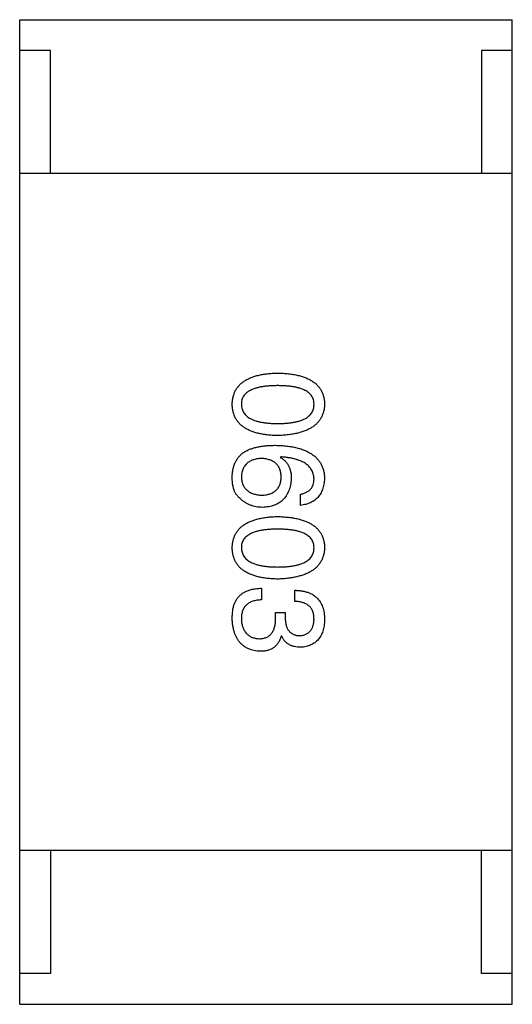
# Model space of a CAD drawing. Header units: millimetres. Extents: x 42 to 554, y 166 to 335.
# Tile 53 of 256: x 394.251 to 395.051, y 220.91 to 222.51. Entities that reach past the tile are written whole.
import ezdxf

# ---------------------------------------------------------------- set-up
doc = ezdxf.new("R2010")
doc.units = ezdxf.units.MM
doc.header["$LTSCALE"] = 30.734
doc.layers.get('0').update_dxf_attribs({"linetype": 'CONTINUOUS'})

msp = doc.modelspace()

# ---------------------------------------------------------------- linework, layer by layer
at = {"linetype": 'Continuous'}
for p, q in [((394.2509, 220.9098), (394.2509, 222.5098)), ((394.2509, 222.5098), (395.0509, 222.5098)), ((395.0509, 220.9098), (395.0509, 222.5098)), ((394.3009, 222.4598), (394.2509, 222.4598)), ((394.3009, 222.2598), (394.3009, 222.4598)), ((395.0009, 222.4598), (395.0009, 222.2598)), ((395.0509, 222.4598), (395.0009, 222.4598)), ((395.0509, 222.2598), (394.2509, 222.2598)), ((394.6748, 221.7993), (394.674, 221.7985)), ((394.7068, 221.7206), (394.7068, 221.7387)), ((394.6437, 221.5858), (394.6437, 221.567)), ((394.6978, 221.5645), (394.6978, 221.5826)), ((394.6666, 221.5375), (394.6666, 221.5465)), ((394.6666, 221.5465), (394.6822, 221.5465)), ((394.6822, 221.5465), (394.6822, 221.5367)), ((394.6765, 221.508), (394.6756, 221.508)), ((395.0509, 221.1598), (394.2509, 221.1598)), ((394.3009, 221.1598), (394.3009, 220.9598)), ((395.0009, 220.9598), (395.0009, 221.1598)), ((394.3009, 220.9598), (394.2509, 220.9598)), ((395.0509, 220.9598), (395.0009, 220.9598)), ((394.2509, 220.9098), (395.0509, 220.9098))]:
    msp.add_line(p, q, dxfattribs=at)
for points, knots in [([(394.5961, 221.8847), (394.5962, 221.8867), (394.5964, 221.8906), (394.5973, 221.8962), (394.5989, 221.9015), (394.6009, 221.9064), (394.6036, 221.9109), (394.6068, 221.9151), (394.6106, 221.9188), (394.615, 221.9221), (394.6199, 221.9252), (394.6254, 221.9278), (394.6315, 221.93), (394.6381, 221.9319), (394.6452, 221.9334), (394.6529, 221.9345), (394.6612, 221.9353), (394.667, 221.9355), (394.6699, 221.9356)], [0, 0, 0, 0, 0.059135, 0.115606, 0.169241, 0.221578, 0.273261, 0.324749, 0.377329, 0.431642, 0.488541, 0.548597, 0.612232, 0.680174, 0.752504, 0.829777, 0.912307, 1, 1, 1, 1]), ([(394.6699, 221.9356), (394.6729, 221.9355), (394.6789, 221.9353), (394.6874, 221.9345), (394.6954, 221.9334), (394.7028, 221.9319), (394.7096, 221.93), (394.7159, 221.9278), (394.7216, 221.9252), (394.7266, 221.9222), (394.7312, 221.9188), (394.7351, 221.9151), (394.7384, 221.9109), (394.7412, 221.9064), (394.7433, 221.9015), (394.7449, 221.8963), (394.7459, 221.8906), (394.746, 221.8867), (394.7461, 221.8847)], [0, 0, 0, 0, 0.088823, 0.172287, 0.250296, 0.323438, 0.392244, 0.456221, 0.516635, 0.573871, 0.628, 0.680335, 0.731489, 0.782557, 0.834044, 0.886738, 0.942089, 1, 1, 1, 1]), ([(394.6699, 221.9151), (394.6675, 221.9151), (394.6629, 221.915), (394.6562, 221.9146), (394.65, 221.9141), (394.6442, 221.9133), (394.6389, 221.9122), (394.634, 221.9109), (394.6296, 221.9094), (394.6257, 221.9076), (394.6222, 221.9056), (394.6192, 221.9033), (394.6166, 221.9008), (394.6145, 221.8981), (394.6128, 221.8951), (394.6117, 221.8918), (394.611, 221.8884), (394.6109, 221.886), (394.6109, 221.8847)], [0, 0, 0, 0, 0.096457, 0.187288, 0.27178, 0.350132, 0.423455, 0.491343, 0.554037, 0.612253, 0.666313, 0.717038, 0.764921, 0.811214, 0.856775, 0.902988, 0.950234, 1, 1, 1, 1]), ([(394.7289, 221.8847), (394.7289, 221.886), (394.7288, 221.8884), (394.7281, 221.8918), (394.7269, 221.8951), (394.7253, 221.8981), (394.7232, 221.9008), (394.7206, 221.9033), (394.7176, 221.9056), (394.7141, 221.9076), (394.7102, 221.9094), (394.7058, 221.9109), (394.7009, 221.9122), (394.6956, 221.9133), (394.6898, 221.9141), (394.6836, 221.9146), (394.6769, 221.915), (394.6723, 221.9151), (394.6699, 221.9151)], [0, 0, 0, 0, 0.049764, 0.097007, 0.143217, 0.188577, 0.235116, 0.282997, 0.333719, 0.387776, 0.445989, 0.508679, 0.576563, 0.649481, 0.728235, 0.812722, 0.903548, 1, 1, 1, 1]), ([(394.6699, 221.8339), (394.667, 221.834), (394.6612, 221.8342), (394.6529, 221.835), (394.6452, 221.8361), (394.6381, 221.8376), (394.6315, 221.8395), (394.6254, 221.8417), (394.6199, 221.8443), (394.615, 221.8473), (394.6106, 221.8507), (394.6068, 221.8544), (394.6036, 221.8586), (394.6009, 221.8631), (394.5989, 221.868), (394.5973, 221.8732), (394.5964, 221.8789), (394.5962, 221.8828), (394.5961, 221.8847)], [0, 0, 0, 0, 0.08769, 0.170218, 0.24749, 0.319818, 0.387758, 0.451391, 0.511445, 0.568185, 0.622681, 0.67526, 0.726746, 0.778428, 0.830764, 0.884397, 0.940866, 1, 1, 1, 1]), ([(394.6109, 221.8847), (394.611, 221.8835), (394.6111, 221.881), (394.6119, 221.8775), (394.6131, 221.8741), (394.6148, 221.8711), (394.6169, 221.8682), (394.6196, 221.8657), (394.6226, 221.8633), (394.6261, 221.8613), (394.63, 221.8594), (394.6344, 221.8579), (394.6392, 221.8565), (394.6445, 221.8555), (394.6502, 221.8546), (394.6564, 221.854), (394.663, 221.8537), (394.6675, 221.8536), (394.6699, 221.8536)], [0, 0, 0, 0, 0.050879, 0.099377, 0.146973, 0.193618, 0.240619, 0.289461, 0.34047, 0.395283, 0.453059, 0.515633, 0.582666, 0.655287, 0.732971, 0.815933, 0.905166, 1, 1, 1, 1]), ([(394.6699, 221.8536), (394.6723, 221.8536), (394.6769, 221.8537), (394.6836, 221.854), (394.6898, 221.8546), (394.6956, 221.8555), (394.7009, 221.8566), (394.7058, 221.8579), (394.7102, 221.8594), (394.7141, 221.8613), (394.7176, 221.8634), (394.7206, 221.8657), (394.7232, 221.8682), (394.7253, 221.871), (394.7269, 221.8741), (394.7281, 221.8775), (394.7288, 221.881), (394.7289, 221.8835), (394.7289, 221.8847)], [0, 0, 0, 0, 0.095719, 0.185854, 0.269738, 0.347952, 0.420315, 0.487894, 0.550245, 0.608186, 0.662454, 0.713283, 0.761375, 0.808209, 0.854301, 0.901312, 0.949396, 1, 1, 1, 1]), ([(394.7461, 221.8847), (394.746, 221.8828), (394.7458, 221.879), (394.7447, 221.8734), (394.743, 221.8682), (394.7409, 221.8634), (394.7381, 221.8589), (394.7347, 221.8548), (394.7307, 221.8511), (394.7262, 221.8477), (394.7211, 221.8447), (394.7155, 221.8421), (394.7093, 221.8398), (394.7025, 221.8379), (394.6952, 221.8364), (394.6872, 221.8352), (394.6788, 221.8343), (394.6729, 221.8341), (394.6699, 221.8339)], [0, 0, 0, 0, 0.057415, 0.112361, 0.16496, 0.216437, 0.267441, 0.318839, 0.371478, 0.426325, 0.483626, 0.544235, 0.608673, 0.677374, 0.750405, 0.828394, 0.911525, 1, 1, 1, 1]), ([(394.6158, 221.8075), (394.6174, 221.8084), (394.6206, 221.8101), (394.6258, 221.8123), (394.6315, 221.8141), (394.6376, 221.8156), (394.6442, 221.8168), (394.6513, 221.8176), (394.6588, 221.8181), (394.664, 221.8181), (394.6666, 221.8182)], [0, 0, 0, 0, 0.101889, 0.209155, 0.322694, 0.442863, 0.569758, 0.70479, 0.848502, 1, 1, 1, 1]), ([(394.6666, 221.8182), (394.6698, 221.8181), (394.6759, 221.8179), (394.6847, 221.817), (394.693, 221.8159), (394.7007, 221.8143), (394.7077, 221.8123), (394.7142, 221.8099), (394.7201, 221.8071), (394.7254, 221.8039), (394.7301, 221.8004), (394.7342, 221.7964), (394.7378, 221.792), (394.7407, 221.7872), (394.7429, 221.7819), (394.7447, 221.7763), (394.7457, 221.7703), (394.746, 221.7662), (394.7461, 221.7641)], [0, 0, 0, 0, 0.087517, 0.169686, 0.246944, 0.319347, 0.387088, 0.450961, 0.511075, 0.567974, 0.622351, 0.675039, 0.726853, 0.778688, 0.83093, 0.884738, 0.941043, 1, 1, 1, 1]), ([(394.5961, 221.769), (394.5962, 221.771), (394.5965, 221.7751), (394.5976, 221.7809), (394.5992, 221.7863), (394.6014, 221.7914), (394.6041, 221.796), (394.6074, 221.8003), (394.6113, 221.8042), (394.6143, 221.8064), (394.6158, 221.8075)], [0, 0, 0, 0, 0.137449, 0.267856, 0.393219, 0.514735, 0.63397, 0.753734, 0.874967, 1, 1, 1, 1]), ([(394.6437, 221.7969), (394.6424, 221.7968), (394.6399, 221.7966), (394.6362, 221.7961), (394.6328, 221.7953), (394.6297, 221.7944), (394.6267, 221.7932), (394.6241, 221.7917), (394.6216, 221.7902), (394.6195, 221.7883), (394.6175, 221.7862), (394.6158, 221.7839), (394.6144, 221.7814), (394.6132, 221.7787), (394.6122, 221.7758), (394.6115, 221.7726), (394.611, 221.7692), (394.6109, 221.7669), (394.6109, 221.7657)], [0, 0, 0, 0, 0.076467, 0.148148, 0.216496, 0.280559, 0.342274, 0.401168, 0.458322, 0.514073, 0.569257, 0.62465, 0.68124, 0.739113, 0.799947, 0.862804, 0.929597, 1, 1, 1, 1]), ([(394.6756, 221.7665), (394.6756, 221.7677), (394.6755, 221.77), (394.675, 221.7732), (394.6743, 221.7763), (394.6734, 221.7792), (394.6723, 221.7818), (394.6708, 221.7842), (394.6692, 221.7865), (394.6673, 221.7885), (394.6651, 221.7903), (394.6628, 221.7919), (394.6602, 221.7932), (394.6573, 221.7944), (394.6542, 221.7953), (394.6509, 221.7961), (394.6474, 221.7966), (394.6449, 221.7968), (394.6437, 221.7969)], [0, 0, 0, 0, 0.070453, 0.136523, 0.199866, 0.260392, 0.318446, 0.374657, 0.430182, 0.485556, 0.541071, 0.598396, 0.657208, 0.718642, 0.783247, 0.851631, 0.923928, 1, 1, 1, 1]), ([(394.674, 221.7985), (394.6754, 221.7976), (394.6782, 221.7959), (394.682, 221.7928), (394.6851, 221.7891), (394.6877, 221.785), (394.6896, 221.7804), (394.691, 221.7754), (394.6919, 221.7699), (394.692, 221.766), (394.692, 221.7641)], [0, 0, 0, 0, 0.122276, 0.239997, 0.35611, 0.473903, 0.59404, 0.720428, 0.855383, 1, 1, 1, 1]), ([(394.7289, 221.7641), (394.7288, 221.7654), (394.7286, 221.7679), (394.7278, 221.7716), (394.7266, 221.7751), (394.725, 221.7783), (394.723, 221.7813), (394.7206, 221.7841), (394.7177, 221.7866), (394.7146, 221.789), (394.711, 221.7911), (394.707, 221.7929), (394.7026, 221.7945), (394.6978, 221.796), (394.6926, 221.7971), (394.687, 221.7981), (394.6811, 221.7989), (394.6769, 221.7992), (394.6748, 221.7993)], [0, 0, 0, 0, 0.054741, 0.107075, 0.158339, 0.208382, 0.258772, 0.310045, 0.362765, 0.417822, 0.475982, 0.537466, 0.602901, 0.673037, 0.747247, 0.826291, 0.910782, 1, 1, 1, 1]), ([(394.6084, 221.7321), (394.6074, 221.733), (394.6052, 221.7349), (394.6026, 221.7384), (394.6004, 221.7423), (394.5987, 221.7467), (394.5973, 221.7516), (394.5965, 221.757), (394.596, 221.7628), (394.5961, 221.7669), (394.5961, 221.769)], [0, 0, 0, 0, 0.105033, 0.21147, 0.321511, 0.438526, 0.563605, 0.698055, 0.843218, 1, 1, 1, 1]), ([(394.6109, 221.7657), (394.611, 221.7646), (394.6112, 221.7625), (394.6117, 221.7594), (394.6125, 221.7565), (394.6135, 221.7538), (394.6148, 221.7513), (394.6163, 221.749), (394.6181, 221.7469), (394.6201, 221.745), (394.6223, 221.7432), (394.6248, 221.7418), (394.6275, 221.7404), (394.6304, 221.7394), (394.6336, 221.7385), (394.637, 221.7378), (394.6407, 221.7373), (394.6432, 221.7371), (394.6445, 221.737)], [0, 0, 0, 0, 0.066682, 0.130303, 0.190802, 0.248749, 0.30534, 0.361219, 0.415721, 0.471765, 0.528279, 0.586428, 0.64659, 0.710143, 0.776461, 0.846692, 0.921137, 1, 1, 1, 1]), ([(394.6445, 221.737), (394.6457, 221.7371), (394.6481, 221.7373), (394.6516, 221.7378), (394.6548, 221.7385), (394.6578, 221.7394), (394.6605, 221.7406), (394.6631, 221.7419), (394.6654, 221.7434), (394.6675, 221.7452), (394.6693, 221.7471), (394.6709, 221.7493), (394.6723, 221.7517), (394.6735, 221.7542), (394.6744, 221.757), (394.675, 221.76), (394.6755, 221.7632), (394.6756, 221.7654), (394.6756, 221.7665)], [0, 0, 0, 0, 0.076288, 0.14871, 0.216387, 0.281386, 0.342528, 0.402111, 0.4591, 0.514852, 0.569974, 0.625644, 0.682226, 0.740156, 0.800362, 0.863471, 0.930116, 1, 1, 1, 1]), ([(394.692, 221.7641), (394.6919, 221.7622), (394.6915, 221.7587), (394.6906, 221.7536), (394.6895, 221.7487), (394.688, 221.7443), (394.6861, 221.7402), (394.684, 221.7363), (394.6815, 221.7329), (394.6788, 221.7298), (394.6757, 221.727), (394.6722, 221.7246), (394.6685, 221.7225), (394.6645, 221.7208), (394.6601, 221.7194), (394.6555, 221.7184), (394.6505, 221.7176), (394.6471, 221.7174), (394.6453, 221.7173)], [0, 0, 0, 0, 0.074228, 0.144548, 0.211288, 0.274576, 0.335162, 0.393915, 0.450599, 0.506657, 0.562409, 0.618617, 0.676096, 0.735061, 0.79654, 0.860906, 0.928473, 1, 1, 1, 1]), ([(394.7068, 221.7387), (394.7085, 221.739), (394.7119, 221.7398), (394.7164, 221.7416), (394.7203, 221.744), (394.7235, 221.7469), (394.7259, 221.7505), (394.7277, 221.7545), (394.7288, 221.7591), (394.7289, 221.7624), (394.7289, 221.7641)], [0, 0, 0, 0, 0.1439, 0.274233, 0.394478, 0.509388, 0.621911, 0.738504, 0.863414, 1, 1, 1, 1]), ([(394.7461, 221.7641), (394.746, 221.7625), (394.7457, 221.7594), (394.745, 221.7549), (394.7441, 221.7506), (394.7428, 221.7466), (394.7413, 221.7429), (394.7395, 221.7395), (394.7374, 221.7364), (394.7351, 221.7335), (394.7325, 221.7309), (394.7296, 221.7286), (394.7265, 221.7266), (394.7231, 221.7248), (394.7194, 221.7233), (394.7154, 221.7222), (394.7112, 221.7212), (394.7083, 221.7208), (394.7068, 221.7206)], [0, 0, 0, 0, 0.073784, 0.144317, 0.211047, 0.274818, 0.336501, 0.395724, 0.453465, 0.510016, 0.566585, 0.622844, 0.680328, 0.739335, 0.800408, 0.863904, 0.93053, 1, 1, 1, 1]), ([(394.6453, 221.7173), (394.6436, 221.7174), (394.6401, 221.7175), (394.635, 221.7182), (394.6301, 221.7193), (394.6254, 221.7209), (394.6209, 221.7231), (394.6165, 221.7256), (394.6123, 221.7286), (394.6097, 221.7309), (394.6084, 221.7321)], [0, 0, 0, 0, 0.12904, 0.253809, 0.377066, 0.499122, 0.621469, 0.744665, 0.870607, 1, 1, 1, 1]), ([(394.5961, 221.6516), (394.5962, 221.6536), (394.5964, 221.6575), (394.5973, 221.6631), (394.5989, 221.6683), (394.6009, 221.6732), (394.6036, 221.6778), (394.6068, 221.6819), (394.6106, 221.6857), (394.615, 221.689), (394.6199, 221.692), (394.6254, 221.6946), (394.6315, 221.6969), (394.6381, 221.6987), (394.6452, 221.7002), (394.6529, 221.7013), (394.6612, 221.7021), (394.667, 221.7023), (394.6699, 221.7024)], [0, 0, 0, 0, 0.059135, 0.115606, 0.169241, 0.221578, 0.273261, 0.324749, 0.377329, 0.431642, 0.488541, 0.548597, 0.612232, 0.680174, 0.752504, 0.829777, 0.912307, 1, 1, 1, 1]), ([(394.6699, 221.7024), (394.6729, 221.7023), (394.6789, 221.7021), (394.6874, 221.7013), (394.6954, 221.7002), (394.7028, 221.6987), (394.7096, 221.6969), (394.7159, 221.6946), (394.7216, 221.692), (394.7266, 221.689), (394.7312, 221.6857), (394.7351, 221.6819), (394.7384, 221.6778), (394.7412, 221.6733), (394.7433, 221.6683), (394.7449, 221.6631), (394.7459, 221.6575), (394.746, 221.6536), (394.7461, 221.6516)], [0, 0, 0, 0, 0.088823, 0.172287, 0.250296, 0.323438, 0.392244, 0.456221, 0.516635, 0.573871, 0.628, 0.680335, 0.731489, 0.782557, 0.834044, 0.886738, 0.942089, 1, 1, 1, 1]), ([(394.6699, 221.6819), (394.6675, 221.6819), (394.6629, 221.6819), (394.6562, 221.6815), (394.65, 221.6809), (394.6442, 221.6801), (394.6389, 221.679), (394.634, 221.6778), (394.6296, 221.6762), (394.6257, 221.6744), (394.6222, 221.6724), (394.6192, 221.6702), (394.6166, 221.6677), (394.6145, 221.6649), (394.6128, 221.6619), (394.6117, 221.6587), (394.611, 221.6552), (394.6109, 221.6528), (394.6109, 221.6516)], [0, 0, 0, 0, 0.096457, 0.187288, 0.27178, 0.350132, 0.423455, 0.491343, 0.554037, 0.612253, 0.666313, 0.717038, 0.764921, 0.811214, 0.856775, 0.902988, 0.950234, 1, 1, 1, 1]), ([(394.7289, 221.6516), (394.7289, 221.6528), (394.7288, 221.6552), (394.7281, 221.6587), (394.7269, 221.6619), (394.7253, 221.6649), (394.7232, 221.6677), (394.7206, 221.6702), (394.7176, 221.6724), (394.7141, 221.6744), (394.7102, 221.6762), (394.7058, 221.6778), (394.7009, 221.679), (394.6956, 221.6801), (394.6898, 221.6809), (394.6836, 221.6815), (394.6769, 221.6819), (394.6723, 221.6819), (394.6699, 221.6819)], [0, 0, 0, 0, 0.049764, 0.097007, 0.143217, 0.188577, 0.235116, 0.282997, 0.333719, 0.387776, 0.445989, 0.508679, 0.576563, 0.649481, 0.728235, 0.812722, 0.903548, 1, 1, 1, 1]), ([(394.6699, 221.6008), (394.667, 221.6009), (394.6612, 221.6011), (394.6529, 221.6018), (394.6452, 221.6029), (394.6381, 221.6045), (394.6315, 221.6063), (394.6254, 221.6086), (394.6199, 221.6112), (394.615, 221.6142), (394.6106, 221.6175), (394.6068, 221.6213), (394.6036, 221.6254), (394.6009, 221.6299), (394.5989, 221.6348), (394.5973, 221.6401), (394.5964, 221.6457), (394.5962, 221.6496), (394.5961, 221.6516)], [0, 0, 0, 0, 0.08769, 0.170218, 0.24749, 0.319818, 0.387758, 0.451391, 0.511445, 0.568185, 0.622681, 0.67526, 0.726746, 0.778428, 0.830764, 0.884397, 0.940866, 1, 1, 1, 1]), ([(394.6109, 221.6516), (394.611, 221.6503), (394.6111, 221.6479), (394.6119, 221.6443), (394.6131, 221.641), (394.6148, 221.6379), (394.6169, 221.6351), (394.6196, 221.6325), (394.6226, 221.6302), (394.6261, 221.6281), (394.63, 221.6263), (394.6344, 221.6247), (394.6392, 221.6234), (394.6445, 221.6223), (394.6502, 221.6215), (394.6564, 221.6209), (394.663, 221.6205), (394.6675, 221.6205), (394.6699, 221.6204)], [0, 0, 0, 0, 0.050879, 0.099377, 0.146973, 0.193618, 0.240619, 0.289461, 0.34047, 0.395283, 0.453059, 0.515633, 0.582666, 0.655287, 0.732971, 0.815933, 0.905166, 1, 1, 1, 1]), ([(394.6699, 221.6204), (394.6723, 221.6205), (394.6769, 221.6205), (394.6836, 221.6209), (394.6898, 221.6215), (394.6956, 221.6223), (394.7009, 221.6234), (394.7058, 221.6247), (394.7102, 221.6263), (394.7141, 221.6281), (394.7176, 221.6302), (394.7206, 221.6325), (394.7232, 221.6351), (394.7253, 221.6379), (394.7269, 221.641), (394.7281, 221.6443), (394.7288, 221.6479), (394.7289, 221.6503), (394.7289, 221.6516)], [0, 0, 0, 0, 0.095719, 0.185854, 0.269738, 0.347952, 0.420315, 0.487894, 0.550245, 0.608186, 0.662454, 0.713283, 0.761375, 0.808209, 0.854301, 0.901312, 0.949396, 1, 1, 1, 1]), ([(394.7461, 221.6516), (394.746, 221.6496), (394.7458, 221.6458), (394.7447, 221.6403), (394.743, 221.6351), (394.7409, 221.6302), (394.7381, 221.6258), (394.7347, 221.6217), (394.7307, 221.6179), (394.7262, 221.6146), (394.7211, 221.6116), (394.7155, 221.6089), (394.7093, 221.6067), (394.7025, 221.6048), (394.6952, 221.6032), (394.6872, 221.602), (394.6788, 221.6012), (394.6729, 221.6009), (394.6699, 221.6008)], [0, 0, 0, 0, 0.057415, 0.112361, 0.16496, 0.216437, 0.267441, 0.318839, 0.371478, 0.426325, 0.483626, 0.544235, 0.608673, 0.677374, 0.750405, 0.828394, 0.911525, 1, 1, 1, 1]), ([(394.601, 221.5637), (394.6015, 221.5646), (394.6023, 221.5663), (394.6038, 221.5687), (394.6055, 221.571), (394.6074, 221.5731), (394.6094, 221.5751), (394.6116, 221.5769), (394.614, 221.5785), (394.6166, 221.5799), (394.6194, 221.5812), (394.6223, 221.5824), (394.6255, 221.5834), (394.6288, 221.5842), (394.6322, 221.5848), (394.6359, 221.5854), (394.6397, 221.5857), (394.6423, 221.5858), (394.6437, 221.5858)], [0, 0, 0, 0, 0.056906, 0.113264, 0.168825, 0.223843, 0.279195, 0.335267, 0.392098, 0.450414, 0.51054, 0.572219, 0.636652, 0.703156, 0.773102, 0.845505, 0.921063, 1, 1, 1, 1]), ([(394.6978, 221.5826), (394.6997, 221.5825), (394.7034, 221.5824), (394.7088, 221.5817), (394.7139, 221.5807), (394.7186, 221.5794), (394.7229, 221.5776), (394.7269, 221.5756), (394.7305, 221.5731), (394.7337, 221.5703), (394.7365, 221.5672), (394.739, 221.5636), (394.7412, 221.5597), (394.7429, 221.5555), (394.7443, 221.5509), (394.7453, 221.5459), (394.746, 221.5406), (394.7461, 221.5369), (394.7461, 221.535)], [0, 0, 0, 0, 0.074804, 0.144899, 0.211458, 0.274554, 0.334363, 0.392059, 0.448123, 0.503024, 0.558154, 0.613471, 0.670844, 0.729926, 0.792003, 0.857405, 0.926768, 1, 1, 1, 1]), ([(394.5961, 221.5367), (394.5961, 221.5381), (394.5962, 221.5408), (394.5964, 221.5447), (394.5968, 221.5485), (394.5973, 221.552), (394.598, 221.5552), (394.5988, 221.5583), (394.5998, 221.5611), (394.6006, 221.5629), (394.601, 221.5637)], [0, 0, 0, 0, 0.15115, 0.29371, 0.429149, 0.55661, 0.677302, 0.791017, 0.898045, 1, 1, 1, 1]), ([(394.6437, 221.567), (394.6423, 221.5669), (394.6398, 221.5668), (394.6361, 221.5664), (394.6326, 221.5657), (394.6294, 221.5648), (394.6264, 221.5637), (394.6237, 221.5623), (394.6213, 221.5607), (394.619, 221.5588), (394.6171, 221.5568), (394.6154, 221.5545), (394.614, 221.5519), (394.6129, 221.5491), (394.612, 221.5461), (394.6113, 221.5429), (394.6109, 221.5395), (394.6109, 221.5371), (394.6109, 221.5358)], [0, 0, 0, 0, 0.07723, 0.149593, 0.217944, 0.282232, 0.34411, 0.402297, 0.458791, 0.513966, 0.568538, 0.623291, 0.679957, 0.737243, 0.798142, 0.86118, 0.928728, 1, 1, 1, 1]), ([(394.7289, 221.5358), (394.7289, 221.537), (394.7288, 221.5392), (394.7285, 221.5423), (394.7279, 221.5453), (394.727, 221.5481), (394.7259, 221.5506), (394.7246, 221.5529), (394.723, 221.5551), (394.7212, 221.557), (394.7191, 221.5587), (394.7167, 221.5602), (394.7142, 221.5614), (394.7114, 221.5625), (394.7083, 221.5634), (394.705, 221.5639), (394.7015, 221.5644), (394.699, 221.5645), (394.6978, 221.5645)], [0, 0, 0, 0, 0.069877, 0.136363, 0.198671, 0.257968, 0.315462, 0.370709, 0.425568, 0.479847, 0.535753, 0.592303, 0.651386, 0.713311, 0.778642, 0.84836, 0.921866, 1, 1, 1, 1]), ([(394.642, 221.4834), (394.6402, 221.4835), (394.6367, 221.4838), (394.6317, 221.4847), (394.627, 221.4859), (394.6226, 221.4875), (394.6185, 221.4895), (394.6148, 221.492), (394.6114, 221.4947), (394.6083, 221.4979), (394.6056, 221.5014), (394.6033, 221.5054), (394.6012, 221.5097), (394.5995, 221.5143), (394.5982, 221.5194), (394.5971, 221.5248), (394.5964, 221.5306), (394.5962, 221.5346), (394.5961, 221.5367)], [0, 0, 0, 0, 0.068236, 0.132937, 0.194125, 0.253174, 0.310181, 0.365986, 0.421096, 0.476216, 0.532352, 0.590232, 0.649824, 0.71274, 0.778406, 0.848058, 0.921922, 1, 1, 1, 1]), ([(394.6396, 221.5039), (394.6407, 221.5039), (394.6428, 221.5039), (394.6459, 221.5043), (394.6487, 221.505), (394.6514, 221.5059), (394.6539, 221.5071), (394.6561, 221.5086), (394.6581, 221.5103), (394.6599, 221.5123), (394.6615, 221.5145), (394.6629, 221.517), (394.664, 221.5198), (394.665, 221.5228), (394.6657, 221.5261), (394.6662, 221.5297), (394.6666, 221.5335), (394.6666, 221.5361), (394.6666, 221.5375)], [0, 0, 0, 0, 0.066518, 0.129194, 0.188613, 0.245254, 0.300032, 0.353805, 0.407079, 0.461108, 0.516272, 0.574141, 0.634837, 0.699275, 0.767504, 0.840272, 0.917505, 1, 1, 1, 1]), ([(394.6822, 221.5367), (394.6822, 221.5356), (394.6823, 221.5334), (394.6827, 221.5304), (394.6832, 221.5275), (394.6839, 221.5248), (394.6848, 221.5223), (394.6859, 221.5201), (394.6871, 221.518), (394.6885, 221.5161), (394.6901, 221.5145), (394.6919, 221.5131), (394.6938, 221.5118), (394.6959, 221.5108), (394.6982, 221.5099), (394.7006, 221.5093), (394.7032, 221.509), (394.705, 221.5088), (394.706, 221.5088)], [0, 0, 0, 0, 0.079415, 0.154091, 0.22508, 0.29186, 0.355026, 0.415127, 0.472418, 0.528511, 0.583551, 0.638361, 0.693547, 0.750023, 0.807857, 0.868401, 0.932259, 1, 1, 1, 1]), ([(394.6109, 221.5358), (394.611, 221.5346), (394.6111, 221.5322), (394.6117, 221.5288), (394.6123, 221.5255), (394.6132, 221.5225), (394.6143, 221.5197), (394.6156, 221.5171), (394.6171, 221.5148), (394.6188, 221.5126), (394.6207, 221.5108), (394.6228, 221.5091), (394.6251, 221.5076), (394.6276, 221.5064), (394.6303, 221.5054), (394.6332, 221.5047), (394.6363, 221.5041), (394.6385, 221.504), (394.6396, 221.5039)], [0, 0, 0, 0, 0.076694, 0.149502, 0.218019, 0.283183, 0.345589, 0.405199, 0.462852, 0.519478, 0.575313, 0.630559, 0.687006, 0.744638, 0.804006, 0.866059, 0.931486, 1, 1, 1, 1]), ([(394.706, 221.5088), (394.7069, 221.5089), (394.7086, 221.509), (394.7111, 221.5095), (394.7135, 221.5102), (394.7157, 221.511), (394.7177, 221.5121), (394.7196, 221.5133), (394.7213, 221.5147), (394.7228, 221.5164), (394.7242, 221.5181), (394.7253, 221.5201), (394.7264, 221.5223), (394.7272, 221.5246), (394.7279, 221.5272), (394.7284, 221.5299), (394.7288, 221.5328), (394.7289, 221.5348), (394.7289, 221.5358)], [0, 0, 0, 0, 0.067655, 0.132224, 0.194132, 0.253145, 0.309858, 0.366002, 0.421361, 0.47702, 0.532632, 0.590536, 0.65067, 0.713258, 0.779588, 0.848803, 0.921949, 1, 1, 1, 1]), ([(394.7461, 221.535), (394.746, 221.5333), (394.7459, 221.5299), (394.7452, 221.5251), (394.7444, 221.5205), (394.7432, 221.5163), (394.7418, 221.5123), (394.74, 221.5087), (394.738, 221.5054), (394.7357, 221.5024), (394.7332, 221.4997), (394.7303, 221.4974), (394.7272, 221.4953), (394.7238, 221.4936), (394.7202, 221.4922), (394.7162, 221.4911), (394.712, 221.4903), (394.7091, 221.4901), (394.7076, 221.4899)], [0, 0, 0, 0, 0.077845, 0.151584, 0.221397, 0.287366, 0.350104, 0.410398, 0.467998, 0.524388, 0.579979, 0.635152, 0.690917, 0.747936, 0.806661, 0.867861, 0.932479, 1, 1, 1, 1]), ([(394.6756, 221.508), (394.6753, 221.507), (394.6747, 221.505), (394.6736, 221.5022), (394.6722, 221.4996), (394.6708, 221.4972), (394.6692, 221.495), (394.6675, 221.493), (394.6656, 221.4911), (394.6636, 221.4895), (394.6614, 221.4881), (394.6591, 221.4868), (394.6566, 221.4857), (394.6539, 221.4849), (394.6512, 221.4842), (394.6483, 221.4838), (394.6452, 221.4834), (394.6431, 221.4834), (394.642, 221.4834)], [0, 0, 0, 0, 0.069445, 0.136039, 0.200011, 0.261745, 0.322328, 0.381403, 0.438864, 0.496655, 0.554398, 0.612391, 0.672266, 0.733005, 0.79604, 0.861293, 0.928785, 1, 1, 1, 1]), ([(394.7076, 221.4899), (394.7058, 221.49), (394.7022, 221.4901), (394.6971, 221.4909), (394.6925, 221.4924), (394.6883, 221.4943), (394.6846, 221.4969), (394.6813, 221.5), (394.6786, 221.5037), (394.6772, 221.5065), (394.6765, 221.508)], [0, 0, 0, 0, 0.143686, 0.277942, 0.40333, 0.521785, 0.638573, 0.755208, 0.874773, 1, 1, 1, 1])]:
    msp.add_open_spline(points, degree=3, knots=knots, dxfattribs=at)

doc.saveas('drawing.dxf')
